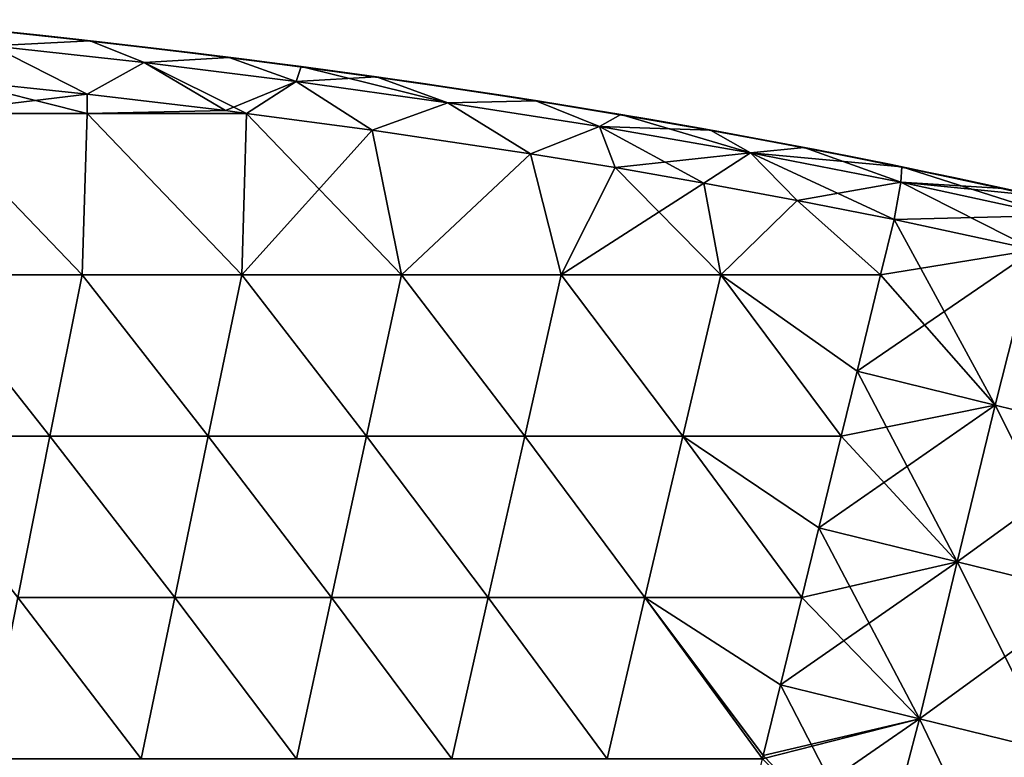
# Model space of a CAD drawing. Header units: millimetres. Extents: x -71 to 126, y -35 to 75.
# Tile 163 of 178: x 95 to 113, y 1 to 15. Entities that reach past the tile are written whole.
import ezdxf

# ---------------------------------------------------------------- set-up
doc = ezdxf.new("R2010")
doc.units = ezdxf.units.MM
doc.header["$LTSCALE"] = 52.536866
for name, color, linetype in [('10', 7, 'CONTINUOUS'), ('13', 7, 'CONTINUOUS'), ('23', 7, 'CONTINUOUS'), ('24', 7, 'CONTINUOUS'), ('414', 7, 'CONTINUOUS'), ('418', 7, 'CONTINUOUS'), ('427', 7, 'CONTINUOUS'), ('428', 7, 'CONTINUOUS'), ('7', 7, 'CONTINUOUS')]:
    doc.layers.add(name, color=color, linetype=linetype)

msp = doc.modelspace()

# ---------------------------------------------------------------- linework, layer by layer
at = {"layer": '10', "linetype": 'Continuous'}
for points in [[(92.557, 14.874, 6.456), (93.62, 14.771, 9.459), (95.419, 14.584, 6.456), (92.557, 14.874, 6.456)], [(92.557, 14.874, 6.456), (95.419, 14.584, 6.456), (93.284, 14.804, 3.453), (92.557, 14.874, 6.456)], [(95.551, 14.57, 12.462), (93.62, 14.771, 9.459), (92.636, 14.867, 12.462), (95.551, 14.57, 12.462)], [(95.551, 14.57, 12.462), (92.636, 14.867, 12.462), (94.658, 14.665, 15.465), (95.551, 14.57, 12.462)], [(92.81, 14.85, -5.556), (93.488, 14.784, -2.553), (95.669, 14.557, -5.556), (92.81, 14.85, -5.556)], [(92.81, 14.85, -5.556), (95.669, 14.557, -5.556), (94.257, 14.706, -8.559), (92.81, 14.85, -5.556)], [(93.214, 14.811, -11.562), (95.863, 14.536, -14.565), (92.92, 14.839, -14.565), (93.214, 14.811, -11.562)], [(95.863, 14.536, -14.565), (93.874, 14.745, -15.828), (92.92, 14.839, -14.565), (95.863, 14.536, -14.565)], [(93.214, 14.811, -11.562), (94.257, 14.706, -8.559), (96.186, 14.5, -11.562), (93.214, 14.811, -11.562)], [(93.214, 14.811, -11.562), (96.186, 14.5, -11.562), (95.863, 14.536, -14.565), (93.214, 14.811, -11.562)], [(93.284, 14.804, 3.453), (95.419, 14.584, 6.456), (96.149, 14.504, 3.453), (93.284, 14.804, 3.453)], [(93.284, 14.804, 3.453), (96.149, 14.504, 3.453), (93.962, 14.736, 0.45), (93.284, 14.804, 3.453)], [(93.488, 14.784, -2.553), (93.962, 14.736, 0.45), (96.354, 14.481, -2.553), (93.488, 14.784, -2.553)], [(93.488, 14.784, -2.553), (96.354, 14.481, -2.553), (95.669, 14.557, -5.556), (93.488, 14.784, -2.553)], [(96.473, 14.468, 9.459), (93.62, 14.771, 9.459), (95.551, 14.57, 12.462), (96.473, 14.468, 9.459)], [(93.62, 14.771, 9.459), (96.473, 14.468, 9.459), (95.419, 14.584, 6.456), (93.62, 14.771, 9.459)], [(96.356, 14.481, -15.688), (93.874, 14.745, -15.828), (95.863, 14.536, -14.565), (96.356, 14.481, -15.688)], [(96.356, 14.481, 15.688), (94.658, 14.665, 15.465), (93.874, 14.745, 15.828), (96.356, 14.481, 15.688)], [(93.962, 14.736, 0.45), (96.149, 14.504, 3.453), (96.834, 14.427, 0.45), (93.962, 14.736, 0.45)], [(93.962, 14.736, 0.45), (96.834, 14.427, 0.45), (96.354, 14.481, -2.553), (93.962, 14.736, 0.45)], [(94.257, 14.706, -8.559), (95.669, 14.557, -5.556), (97.111, 14.395, -8.559), (94.257, 14.706, -8.559)], [(94.257, 14.706, -8.559), (97.111, 14.395, -8.559), (96.186, 14.5, -11.562), (94.257, 14.706, -8.559)], [(97.487, 14.351, 15.465), (95.551, 14.57, 12.462), (94.658, 14.665, 15.465), (97.487, 14.351, 15.465)], [(97.487, 14.351, 15.465), (94.658, 14.665, 15.465), (96.356, 14.481, 15.688), (97.487, 14.351, 15.465)], [(95.419, 14.584, 6.456), (96.473, 14.468, 9.459), (98.274, 14.256, 6.456), (95.419, 14.584, 6.456)], [(95.419, 14.584, 6.456), (98.274, 14.256, 6.456), (96.149, 14.504, 3.453), (95.419, 14.584, 6.456)], [(98.459, 14.233, 12.462), (96.473, 14.468, 9.459), (95.551, 14.57, 12.462), (98.459, 14.233, 12.462)], [(98.459, 14.233, 12.462), (95.551, 14.57, 12.462), (97.487, 14.351, 15.465), (98.459, 14.233, 12.462)], [(95.669, 14.557, -5.556), (96.354, 14.481, -2.553), (98.522, 14.226, -5.556), (95.669, 14.557, -5.556)], [(95.669, 14.557, -5.556), (98.522, 14.226, -5.556), (97.111, 14.395, -8.559), (95.669, 14.557, -5.556)], [(96.186, 14.5, -11.562), (98.798, 14.191, -14.565), (95.863, 14.536, -14.565), (96.186, 14.5, -11.562)], [(98.798, 14.191, -14.565), (96.356, 14.481, -15.688), (95.863, 14.536, -14.565), (98.798, 14.191, -14.565)], [(96.149, 14.504, 3.453), (98.274, 14.256, 6.456), (99.006, 14.165, 3.453), (96.149, 14.504, 3.453)], [(96.149, 14.504, 3.453), (99.006, 14.165, 3.453), (96.834, 14.427, 0.45), (96.149, 14.504, 3.453)], [(96.186, 14.5, -11.562), (97.111, 14.395, -8.559), (99.15, 14.147, -11.562), (96.186, 14.5, -11.562)], [(96.186, 14.5, -11.562), (99.15, 14.147, -11.562), (98.798, 14.191, -14.565), (96.186, 14.5, -11.562)], [(96.354, 14.481, -2.553), (96.834, 14.427, 0.45), (99.214, 14.139, -2.553), (96.354, 14.481, -2.553)], [(96.354, 14.481, -2.553), (99.214, 14.139, -2.553), (98.522, 14.226, -5.556), (96.354, 14.481, -2.553)], [(98.942, 14.173, -15.542), (96.356, 14.481, -15.688), (98.798, 14.191, -14.565), (98.942, 14.173, -15.542)], [(98.942, 14.173, 15.542), (97.487, 14.351, 15.465), (96.356, 14.481, 15.688), (98.942, 14.173, 15.542)], [(99.32, 14.126, 9.459), (96.473, 14.468, 9.459), (98.459, 14.233, 12.462), (99.32, 14.126, 9.459)], [(96.473, 14.468, 9.459), (99.32, 14.126, 9.459), (98.274, 14.256, 6.456), (96.473, 14.468, 9.459)], [(96.834, 14.427, 0.45), (99.006, 14.165, 3.453), (99.698, 14.077, 0.45), (96.834, 14.427, 0.45)], [(96.834, 14.427, 0.45), (99.698, 14.077, 0.45), (99.214, 14.139, -2.553), (96.834, 14.427, 0.45)], [(97.111, 14.395, -8.559), (98.522, 14.226, -5.556), (99.958, 14.043, -8.559), (97.111, 14.395, -8.559)], [(97.111, 14.395, -8.559), (99.958, 14.043, -8.559), (99.15, 14.147, -11.562), (97.111, 14.395, -8.559)], [(100.285, 14, 15.466), (98.459, 14.233, 12.462), (97.487, 14.351, 15.465), (100.285, 14, 15.466)], [(100.285, 14, 15.466), (97.487, 14.351, 15.465), (98.942, 14.173, 15.542), (100.285, 14, 15.466)], [(98.274, 14.256, 6.456), (99.32, 14.126, 9.459), (101.121, 13.887, 6.456), (98.274, 14.256, 6.456)], [(98.274, 14.256, 6.456), (101.121, 13.887, 6.456), (99.006, 14.165, 3.453), (98.274, 14.256, 6.456)], [(101.359, 13.855, 12.462), (99.32, 14.126, 9.459), (98.459, 14.233, 12.462), (101.359, 13.855, 12.462)], [(101.359, 13.855, 12.462), (98.459, 14.233, 12.462), (100.285, 14, 15.466), (101.359, 13.855, 12.462)], [(98.522, 14.226, -5.556), (99.214, 14.139, -2.553), (101.367, 13.854, -5.556), (98.522, 14.226, -5.556)], [(98.522, 14.226, -5.556), (101.367, 13.854, -5.556), (99.958, 14.043, -8.559), (98.522, 14.226, -5.556)], [(99.15, 14.147, -11.562), (101.726, 13.803, -14.565), (98.798, 14.191, -14.565), (99.15, 14.147, -11.562)], [(101.726, 13.803, -14.565), (98.942, 14.173, -15.542), (98.798, 14.191, -14.565), (101.726, 13.803, -14.565)], [(101.686, 13.809, -15.387), (98.942, 14.173, -15.542), (101.726, 13.803, -14.565), (101.686, 13.809, -15.387)], [(99.006, 14.165, 3.453), (101.121, 13.887, 6.456), (101.856, 13.785, 3.453), (99.006, 14.165, 3.453)], [(99.006, 14.165, 3.453), (101.856, 13.785, 3.453), (99.698, 14.077, 0.45), (99.006, 14.165, 3.453)], [(99.15, 14.147, -11.562), (99.958, 14.043, -8.559), (102.106, 13.75, -11.562), (99.15, 14.147, -11.562)], [(99.15, 14.147, -11.562), (102.106, 13.75, -11.562), (101.726, 13.803, -14.565), (99.15, 14.147, -11.562)], [(99.214, 14.139, -2.553), (99.698, 14.077, 0.45), (102.066, 13.755, -2.553), (99.214, 14.139, -2.553)], [(99.214, 14.139, -2.553), (102.066, 13.755, -2.553), (101.367, 13.854, -5.556), (99.214, 14.139, -2.553)], [(102.159, 13.742, 9.459), (99.32, 14.126, 9.459), (101.359, 13.855, 12.462), (102.159, 13.742, 9.459)], [(99.32, 14.126, 9.459), (102.159, 13.742, 9.459), (101.121, 13.887, 6.456), (99.32, 14.126, 9.459)], [(99.698, 14.077, 0.45), (101.856, 13.785, 3.453), (102.555, 13.685, 0.45), (99.698, 14.077, 0.45)], [(99.698, 14.077, 0.45), (102.555, 13.685, 0.45), (102.066, 13.755, -2.553), (99.698, 14.077, 0.45)], [(99.958, 14.043, -8.559), (101.367, 13.854, -5.556), (102.797, 13.65, -8.559), (99.958, 14.043, -8.559)], [(99.958, 14.043, -8.559), (102.797, 13.65, -8.559), (102.106, 13.75, -11.562), (99.958, 14.043, -8.559)], [(101.686, 13.809, 15.387), (101.359, 13.855, 12.462), (100.285, 14, 15.466), (101.686, 13.809, 15.387)], [(101.121, 13.887, 6.456), (102.159, 13.742, 9.459), (103.961, 13.475, 6.456), (101.121, 13.887, 6.456)], [(101.121, 13.887, 6.456), (103.961, 13.475, 6.456), (101.856, 13.785, 3.453), (101.121, 13.887, 6.456)], [(104.252, 13.43, 12.462), (102.159, 13.742, 9.459), (101.359, 13.855, 12.462), (104.252, 13.43, 12.462)], [(104.252, 13.43, 12.462), (101.359, 13.855, 12.462), (101.686, 13.809, 15.387), (104.252, 13.43, 12.462)], [(101.367, 13.854, -5.556), (102.066, 13.755, -2.553), (104.204, 13.437, -5.556), (101.367, 13.854, -5.556)], [(101.367, 13.854, -5.556), (104.204, 13.437, -5.556), (102.797, 13.65, -8.559), (101.367, 13.854, -5.556)], [(104.655, 13.367, 15.219), (104.252, 13.43, 12.462), (101.686, 13.809, 15.387), (104.655, 13.367, 15.219)], [(104.655, 13.367, -15.219), (101.686, 13.809, -15.387), (104.646, 13.368, -14.565), (104.655, 13.367, -15.219)], [(104.646, 13.368, -14.565), (101.686, 13.809, -15.387), (101.726, 13.803, -14.565), (104.646, 13.368, -14.565)], [(102.106, 13.75, -11.562), (104.646, 13.368, -14.565), (101.726, 13.803, -14.565), (102.106, 13.75, -11.562)], [(101.856, 13.785, 3.453), (103.961, 13.475, 6.456), (104.699, 13.36, 3.453), (101.856, 13.785, 3.453)], [(101.856, 13.785, 3.453), (104.699, 13.36, 3.453), (102.555, 13.685, 0.45), (101.856, 13.785, 3.453)], [(102.066, 13.755, -2.553), (102.555, 13.685, 0.45), (104.91, 13.326, -2.553), (102.066, 13.755, -2.553)], [(102.066, 13.755, -2.553), (104.91, 13.326, -2.553), (104.204, 13.437, -5.556), (102.066, 13.755, -2.553)], [(102.106, 13.75, -11.562), (102.797, 13.65, -8.559), (105.053, 13.303, -11.562), (102.106, 13.75, -11.562)], [(102.106, 13.75, -11.562), (105.053, 13.303, -11.562), (104.646, 13.368, -14.565), (102.106, 13.75, -11.562)], [(104.99, 13.313, 9.459), (102.159, 13.742, 9.459), (104.252, 13.43, 12.462), (104.99, 13.313, 9.459)], [(102.159, 13.742, 9.459), (104.99, 13.313, 9.459), (103.961, 13.475, 6.456), (102.159, 13.742, 9.459)], [(102.555, 13.685, 0.45), (104.699, 13.36, 3.453), (105.404, 13.247, 0.45), (102.555, 13.685, 0.45)], [(102.555, 13.685, 0.45), (105.404, 13.247, 0.45), (104.91, 13.326, -2.553), (102.555, 13.685, 0.45)], [(102.797, 13.65, -8.559), (104.204, 13.437, -5.556), (105.629, 13.21, -8.559), (102.797, 13.65, -8.559)], [(102.797, 13.65, -8.559), (105.629, 13.21, -8.559), (105.053, 13.303, -11.562), (102.797, 13.65, -8.559)], [(103.961, 13.475, 6.456), (104.99, 13.313, 9.459), (106.793, 13.015, 6.456), (103.961, 13.475, 6.456)], [(103.961, 13.475, 6.456), (106.793, 13.015, 6.456), (104.699, 13.36, 3.453), (103.961, 13.475, 6.456)], [(104.204, 13.437, -5.556), (104.91, 13.326, -2.553), (107.033, 12.973, -5.556), (104.204, 13.437, -5.556)], [(104.204, 13.437, -5.556), (107.033, 12.973, -5.556), (105.629, 13.21, -8.559), (104.204, 13.437, -5.556)], [(107.135, 12.955, 12.462), (104.99, 13.313, 9.459), (104.252, 13.43, 12.462), (107.135, 12.955, 12.462)], [(107.135, 12.955, 12.462), (104.252, 13.43, 12.462), (106.237, 13.109, 15.13), (107.135, 12.955, 12.462)], [(106.237, 13.109, 15.13), (104.252, 13.43, 12.462), (104.655, 13.367, 15.219), (106.237, 13.109, 15.13)], [(105.053, 13.303, -11.562), (107.556, 12.882, -14.565), (104.646, 13.368, -14.565), (105.053, 13.303, -11.562)], [(107.556, 12.882, -14.565), (104.655, 13.367, -15.219), (104.646, 13.368, -14.565), (107.556, 12.882, -14.565)], [(106.237, 13.109, -15.13), (104.655, 13.367, -15.219), (107.556, 12.882, -14.565), (106.237, 13.109, -15.13)], [(104.699, 13.36, 3.453), (106.793, 13.015, 6.456), (107.532, 12.886, 3.453), (104.699, 13.36, 3.453)], [(104.699, 13.36, 3.453), (107.532, 12.886, 3.453), (105.404, 13.247, 0.45), (104.699, 13.36, 3.453)], [(104.91, 13.326, -2.553), (105.404, 13.247, 0.45), (107.746, 12.848, -2.553), (104.91, 13.326, -2.553)], [(104.91, 13.326, -2.553), (107.746, 12.848, -2.553), (107.033, 12.973, -5.556), (104.91, 13.326, -2.553)], [(107.813, 12.836, 9.459), (104.99, 13.313, 9.459), (107.135, 12.955, 12.462), (107.813, 12.836, 9.459)], [(104.99, 13.313, 9.459), (107.813, 12.836, 9.459), (106.793, 13.015, 6.456), (104.99, 13.313, 9.459)], [(105.053, 13.303, -11.562), (105.629, 13.21, -8.559), (107.991, 12.804, -11.562), (105.053, 13.303, -11.562)], [(105.053, 13.303, -11.562), (107.991, 12.804, -11.562), (107.556, 12.882, -14.565), (105.053, 13.303, -11.562)], [(105.404, 13.247, 0.45), (107.532, 12.886, 3.453), (108.245, 12.758, 0.45), (105.404, 13.247, 0.45)], [(105.404, 13.247, 0.45), (108.245, 12.758, 0.45), (107.746, 12.848, -2.553), (105.404, 13.247, 0.45)], [(105.629, 13.21, -8.559), (107.033, 12.973, -5.556), (108.452, 12.72, -8.559), (105.629, 13.21, -8.559)], [(105.629, 13.21, -8.559), (108.452, 12.72, -8.559), (107.991, 12.804, -11.562), (105.629, 13.21, -8.559)], [(107.904, 12.82, 15.036), (107.135, 12.955, 12.462), (106.237, 13.109, 15.13), (107.904, 12.82, 15.036)], [(107.904, 12.82, -15.036), (106.237, 13.109, -15.13), (107.556, 12.882, -14.565), (107.904, 12.82, -15.036)], [(106.793, 13.015, 6.456), (107.813, 12.836, 9.459), (109.615, 12.503, 6.456), (106.793, 13.015, 6.456)], [(106.793, 13.015, 6.456), (109.615, 12.503, 6.456), (107.532, 12.886, 3.453), (106.793, 13.015, 6.456)], [(107.033, 12.973, -5.556), (107.746, 12.848, -2.553), (109.853, 12.457, -5.556), (107.033, 12.973, -5.556)], [(107.033, 12.973, -5.556), (109.853, 12.457, -5.556), (108.452, 12.72, -8.559), (107.033, 12.973, -5.556)], [(110.01, 12.427, 12.462), (107.813, 12.836, 9.459), (107.135, 12.955, 12.462), (110.01, 12.427, 12.462)], [(110.01, 12.427, 12.462), (107.135, 12.955, 12.462), (109.647, 12.497, 14.938), (110.01, 12.427, 12.462)], [(109.647, 12.497, 14.938), (107.135, 12.955, 12.462), (107.904, 12.82, 15.036), (109.647, 12.497, 14.938)], [(107.532, 12.886, 3.453), (109.615, 12.503, 6.456), (110.356, 12.359, 3.453), (107.532, 12.886, 3.453)], [(107.532, 12.886, 3.453), (110.356, 12.359, 3.453), (108.245, 12.758, 0.45), (107.532, 12.886, 3.453)], [(107.991, 12.804, -11.562), (110.457, 12.339, -14.565), (107.556, 12.882, -14.565), (107.991, 12.804, -11.562)], [(110.457, 12.339, -14.565), (107.904, 12.82, -15.036), (107.556, 12.882, -14.565), (110.457, 12.339, -14.565)], [(107.746, 12.848, -2.553), (108.245, 12.758, 0.45), (110.572, 12.316, -2.553), (107.746, 12.848, -2.553)], [(107.746, 12.848, -2.553), (110.572, 12.316, -2.553), (109.853, 12.457, -5.556), (107.746, 12.848, -2.553)], [(110.627, 12.305, 9.459), (107.813, 12.836, 9.459), (110.01, 12.427, 12.462), (110.627, 12.305, 9.459)], [(107.813, 12.836, 9.459), (110.627, 12.305, 9.459), (109.615, 12.503, 6.456), (107.813, 12.836, 9.459)], [(109.647, 12.497, -14.938), (107.904, 12.82, -15.036), (110.457, 12.339, -14.565), (109.647, 12.497, -14.938)], [(107.991, 12.804, -11.562), (108.452, 12.72, -8.559), (110.919, 12.247, -11.562), (107.991, 12.804, -11.562)], [(107.991, 12.804, -11.562), (110.919, 12.247, -11.562), (110.457, 12.339, -14.565), (107.991, 12.804, -11.562)], [(108.245, 12.758, 0.45), (110.356, 12.359, 3.453), (111.075, 12.216, 0.45), (108.245, 12.758, 0.45)], [(108.245, 12.758, 0.45), (111.075, 12.216, 0.45), (110.572, 12.316, -2.553), (108.245, 12.758, 0.45)], [(108.452, 12.72, -8.559), (109.853, 12.457, -5.556), (111.265, 12.177, -8.559), (108.452, 12.72, -8.559)], [(108.452, 12.72, -8.559), (111.265, 12.177, -8.559), (110.919, 12.247, -11.562), (108.452, 12.72, -8.559)], [(109.615, 12.503, 6.456), (110.627, 12.305, 9.459), (112.428, 11.935, 6.456), (109.615, 12.503, 6.456)], [(109.615, 12.503, 6.456), (112.428, 11.935, 6.456), (110.356, 12.359, 3.453), (109.615, 12.503, 6.456)], [(111.467, 12.136, 14.835), (110.01, 12.427, 12.462), (109.647, 12.497, 14.938), (111.467, 12.136, 14.835)], [(111.467, 12.136, -14.835), (109.647, 12.497, -14.938), (110.457, 12.339, -14.565), (111.467, 12.136, -14.835)], [(109.853, 12.457, -5.556), (110.572, 12.316, -2.553), (112.663, 11.884, -5.556), (109.853, 12.457, -5.556)], [(109.853, 12.457, -5.556), (112.663, 11.884, -5.556), (111.265, 12.177, -8.559), (109.853, 12.457, -5.556)], [(112.873, 11.839, 12.462), (110.627, 12.305, 9.459), (110.01, 12.427, 12.462), (112.873, 11.839, 12.462)], [(112.873, 11.839, 12.462), (110.01, 12.427, 12.462), (111.467, 12.136, 14.835), (112.873, 11.839, 12.462)], [(110.356, 12.359, 3.453), (112.428, 11.935, 6.456), (113.171, 11.774, 3.453), (110.356, 12.359, 3.453)], [(110.356, 12.359, 3.453), (113.171, 11.774, 3.453), (111.075, 12.216, 0.45), (110.356, 12.359, 3.453)], [(110.919, 12.247, -11.562), (113.358, 11.733, -14.602), (110.457, 12.339, -14.565), (110.919, 12.247, -11.562)], [(113.358, 11.733, -14.602), (111.467, 12.136, -14.835), (110.457, 12.339, -14.565), (113.358, 11.733, -14.602)], [(110.572, 12.316, -2.553), (111.075, 12.216, 0.45), (113.388, 11.726, -2.553), (110.572, 12.316, -2.553)], [(110.572, 12.316, -2.553), (113.388, 11.726, -2.553), (112.663, 11.884, -5.556), (110.572, 12.316, -2.553)], [(113.43, 11.717, 9.459), (110.627, 12.305, 9.459), (112.873, 11.839, 12.462), (113.43, 11.717, 9.459)], [(110.627, 12.305, 9.459), (113.43, 11.717, 9.459), (112.428, 11.935, 6.456), (110.627, 12.305, 9.459)], [(110.919, 12.247, -11.562), (111.265, 12.177, -8.559), (113.836, 11.626, -11.562), (110.919, 12.247, -11.562)], [(110.919, 12.247, -11.562), (113.836, 11.626, -11.562), (113.358, 11.733, -14.602), (110.919, 12.247, -11.562)], [(111.075, 12.216, 0.45), (113.171, 11.774, 3.453), (113.895, 11.613, 0.45), (111.075, 12.216, 0.45)], [(111.075, 12.216, 0.45), (113.895, 11.613, 0.45), (113.388, 11.726, -2.553), (111.075, 12.216, 0.45)], [(111.265, 12.177, -8.559), (112.663, 11.884, -5.556), (114.068, 11.574, -8.559), (111.265, 12.177, -8.559)], [(111.265, 12.177, -8.559), (114.068, 11.574, -8.559), (113.836, 11.626, -11.562), (111.265, 12.177, -8.559)], [(112.873, 11.839, 12.462), (111.467, 12.136, 14.835), (113.935, 11.604, 14.481), (112.873, 11.839, 12.462)], [(112.428, 11.935, 6.456), (113.43, 11.717, 9.459), (115.229, 11.305, 6.456), (112.428, 11.935, 6.456)], [(112.428, 11.935, 6.456), (115.229, 11.305, 6.456), (113.171, 11.774, 3.453), (112.428, 11.935, 6.456)], [(112.663, 11.884, -5.556), (113.388, 11.726, -2.553), (115.462, 11.249, -5.556), (112.663, 11.884, -5.556)], [(112.663, 11.884, -5.556), (115.462, 11.249, -5.556), (114.068, 11.574, -8.559), (112.663, 11.884, -5.556)], [(115.725, 11.186, 12.462), (113.43, 11.717, 9.459), (112.873, 11.839, 12.462), (115.725, 11.186, 12.462)], [(115.725, 11.186, 12.462), (112.873, 11.839, 12.462), (113.935, 11.604, 14.481), (115.725, 11.186, 12.462)], [(113.171, 11.774, 3.453), (115.229, 11.305, 6.456), (115.973, 11.126, 3.453), (113.171, 11.774, 3.453)], [(113.171, 11.774, 3.453), (115.973, 11.126, 3.453), (113.895, 11.613, 0.45), (113.171, 11.774, 3.453)], [(113.358, 11.733, -14.602), (113.836, 11.626, -11.562), (113.935, 11.604, -14.481), (113.358, 11.733, -14.602)]]:
    msp.add_3dface(points, dxfattribs=at)
at = {"layer": '13', "linetype": 'Continuous'}
for points in [[(111.07, 10.124, -15.848), (111.322, 11.156, -15.833), (113.935, 10.589, -15.455), (111.07, 10.124, -15.848)], [(110.632, 8.331, -15.873), (111.07, 10.124, -15.848), (113.935, 10.589, -15.455), (110.632, 8.331, -15.873)], [(110.632, 8.331, -15.873), (113.935, 10.589, -15.455), (113.204, 7.701, -15.501), (110.632, 8.331, -15.873)], [(113.204, 7.701, -15.501), (113.935, 10.589, -15.455), (115.679, 7.094, -14.691), (113.204, 7.701, -15.501)], [(110.336, 7.121, -15.889), (110.632, 8.331, -15.873), (113.204, 7.701, -15.501), (110.336, 7.121, -15.889)], [(109.919, 5.415, -15.913), (110.336, 7.121, -15.889), (113.204, 7.701, -15.501), (109.919, 5.415, -15.913)], [(109.919, 5.415, -15.913), (113.204, 7.701, -15.501), (112.498, 4.782, -15.541), (109.919, 5.415, -15.913)], [(113.204, 7.701, -15.501), (115.679, 7.094, -14.691), (112.498, 4.782, -15.541), (113.204, 7.701, -15.501)], [(112.498, 4.782, -15.541), (115.679, 7.094, -14.691), (114.979, 4.174, -14.729), (112.498, 4.782, -15.541)], [(109.603, 4.118, -15.931), (109.919, 5.415, -15.913), (112.498, 4.782, -15.541), (109.603, 4.118, -15.931)], [(109.207, 2.498, -15.954), (109.603, 4.118, -15.931), (112.498, 4.782, -15.541), (109.207, 2.498, -15.954)], [(109.207, 2.498, -15.954), (112.498, 4.782, -15.541), (111.792, 1.864, -15.58), (109.207, 2.498, -15.954)], [(112.498, 4.782, -15.541), (114.979, 4.174, -14.729), (111.792, 1.864, -15.58), (112.498, 4.782, -15.541)], [(111.792, 1.864, -15.58), (114.979, 4.174, -14.729), (114.279, 1.254, -14.766), (111.792, 1.864, -15.58)], [(108.884, 1.177, -15.972), (109.207, 2.498, -15.954), (111.792, 1.864, -15.58), (108.884, 1.177, -15.972)], [(108.494, -0.419, -15.994), (108.869, 1.115, -15.973), (111.792, 1.864, -15.58), (108.494, -0.419, -15.994)], [(108.494, -0.419, -15.994), (111.792, 1.864, -15.58), (111.032, -1.042, -15.632), (108.494, -0.419, -15.994)], [(108.869, 1.115, -15.973), (108.884, 1.177, -15.972), (111.792, 1.864, -15.58), (108.869, 1.115, -15.973)], [(111.032, -1.042, -15.632), (111.792, 1.864, -15.58), (113.479, -1.641, -14.846), (111.032, -1.042, -15.632)], [(111.792, 1.864, -15.58), (114.279, 1.254, -14.766), (113.479, -1.641, -14.846), (111.792, 1.864, -15.58)]]:
    msp.add_3dface(points, dxfattribs=at)
at = {"layer": '23', "linetype": 'Continuous'}
for points in [[(111.467, 12.136, -14.835), (113.358, 11.733, -14.602), (111.447, 11.849, -15.533), (111.467, 12.136, -14.835)], [(111.322, 11.156, -15.833), (111.447, 11.849, -15.533), (114.304, 11.227, -15.094), (111.322, 11.156, -15.833)], [(113.358, 11.733, -14.602), (113.935, 11.604, -14.481), (111.447, 11.849, -15.533), (113.358, 11.733, -14.602)], [(111.447, 11.849, -15.533), (113.935, 11.604, -14.481), (114.304, 11.227, -15.094), (111.447, 11.849, -15.533)], [(113.935, 10.589, -15.455), (111.322, 11.156, -15.833), (114.304, 11.227, -15.094), (113.935, 10.589, -15.455)]]:
    msp.add_3dface(points, dxfattribs=at)
at = {"layer": '24', "linetype": 'Continuous'}
for points in [[(93.874, 14.745, -15.828), (96.356, 14.481, -15.688), (94.527, 14.388, -16.494), (93.874, 14.745, -15.828)], [(96.356, 14.481, -15.688), (97.362, 14.075, -16.333), (94.527, 14.388, -16.494), (96.356, 14.481, -15.688)], [(96.356, 14.481, -15.688), (98.942, 14.173, -15.542), (97.362, 14.075, -16.333), (96.356, 14.481, -15.688)], [(96.301, 13.487, -16.686), (93.83, 13.751, -16.827), (94.527, 14.388, -16.494), (96.301, 13.487, -16.686)], [(97.362, 14.075, -16.333), (96.301, 13.487, -16.686), (94.527, 14.388, -16.494), (97.362, 14.075, -16.333)], [(98.942, 14.173, -15.542), (100.192, 13.722, -16.172), (97.362, 14.075, -16.333), (98.942, 14.173, -15.542)], [(98.942, 14.173, -15.542), (101.686, 13.809, -15.387), (100.192, 13.722, -16.172), (98.942, 14.173, -15.542)], [(98.874, 13.181, -16.54), (96.301, 13.487, -16.686), (97.362, 14.075, -16.333), (98.874, 13.181, -16.54)], [(100.192, 13.722, -16.172), (98.874, 13.181, -16.54), (97.362, 14.075, -16.333), (100.192, 13.722, -16.172)], [(101.686, 13.809, -15.387), (103.017, 13.327, -16.012), (100.192, 13.722, -16.172), (101.686, 13.809, -15.387)], [(101.686, 13.809, -15.387), (104.655, 13.367, -15.219), (103.017, 13.327, -16.012), (101.686, 13.809, -15.387)], [(99.269, 13.131, -16.518), (98.874, 13.181, -16.54), (100.192, 13.722, -16.172), (99.269, 13.131, -16.518)], [(101.604, 12.82, -16.385), (99.269, 13.131, -16.518), (100.192, 13.722, -16.172), (101.604, 12.82, -16.385)], [(103.017, 13.327, -16.012), (101.604, 12.82, -16.385), (100.192, 13.722, -16.172), (103.017, 13.327, -16.012)], [(104.556, 12.38, -16.218), (101.604, 12.82, -16.385), (103.017, 13.327, -16.012), (104.556, 12.38, -16.218)], [(104.655, 13.367, -15.219), (105.835, 12.886, -15.852), (103.017, 13.327, -16.012), (104.655, 13.367, -15.219)], [(105.835, 12.886, -15.852), (104.556, 12.38, -16.218), (103.017, 13.327, -16.012), (105.835, 12.886, -15.852)], [(104.655, 13.367, -15.219), (106.237, 13.109, -15.13), (105.835, 12.886, -15.852), (104.655, 13.367, -15.219)], [(106.237, 13.109, -15.13), (107.904, 12.82, -15.036), (105.835, 12.886, -15.852), (106.237, 13.109, -15.13)], [(106.128, 12.124, -16.128), (104.556, 12.38, -16.218), (105.835, 12.886, -15.852), (106.128, 12.124, -16.128)], [(108.646, 12.394, -15.692), (106.128, 12.124, -16.128), (105.835, 12.886, -15.852), (108.646, 12.394, -15.692)], [(107.904, 12.82, -15.036), (108.646, 12.394, -15.692), (105.835, 12.886, -15.852), (107.904, 12.82, -15.036)], [(107.904, 12.82, -15.036), (109.647, 12.497, -14.938), (108.646, 12.394, -15.692), (107.904, 12.82, -15.036)], [(109.647, 12.497, -14.938), (111.467, 12.136, -14.835), (108.646, 12.394, -15.692), (109.647, 12.497, -14.938)], [(107.783, 11.832, -16.034), (106.128, 12.124, -16.128), (108.646, 12.394, -15.692), (107.783, 11.832, -16.034)], [(109.515, 11.51, -15.936), (107.783, 11.832, -16.034), (108.646, 12.394, -15.692), (109.515, 11.51, -15.936)], [(111.447, 11.849, -15.533), (109.515, 11.51, -15.936), (108.646, 12.394, -15.692), (111.447, 11.849, -15.533)], [(111.467, 12.136, -14.835), (111.447, 11.849, -15.533), (108.646, 12.394, -15.692), (111.467, 12.136, -14.835)], [(111.322, 11.156, -15.833), (109.515, 11.51, -15.936), (111.447, 11.849, -15.533), (111.322, 11.156, -15.833)]]:
    msp.add_3dface(points, dxfattribs=at)
at = {"layer": '414', "linetype": 'Continuous'}
for points in [[(93.325, 13.127, 16.855), (96.302, 13.127, 16.686), (93.83, 13.751, 16.827), (93.325, 13.127, 16.855)], [(93.83, 13.751, 16.827), (96.302, 13.127, 16.686), (96.301, 13.487, 16.686), (93.83, 13.751, 16.827)], [(96.301, 13.487, 16.686), (96.302, 13.127, 16.686), (98.874, 13.181, 16.54), (96.301, 13.487, 16.686)], [(93.234, 10.124, 16.861), (96.207, 10.124, 16.692), (93.325, 13.127, 16.855), (93.234, 10.124, 16.861)], [(93.325, 13.127, 16.855), (96.207, 10.124, 16.692), (96.302, 13.127, 16.686), (93.325, 13.127, 16.855)], [(96.207, 10.124, 16.692), (99.18, 10.124, 16.523), (96.302, 13.127, 16.686), (96.207, 10.124, 16.692)], [(96.302, 13.127, 16.686), (99.269, 13.131, 16.518), (98.874, 13.181, 16.54), (96.302, 13.127, 16.686)], [(96.302, 13.127, 16.686), (99.18, 10.124, 16.523), (99.269, 13.131, 16.518), (96.302, 13.127, 16.686)], [(99.18, 10.124, 16.523), (102.152, 10.124, 16.354), (99.269, 13.131, 16.518), (99.18, 10.124, 16.523)], [(99.269, 13.131, 16.518), (102.152, 10.124, 16.354), (101.604, 12.82, 16.385), (99.269, 13.131, 16.518)], [(101.604, 12.82, 16.385), (102.152, 10.124, 16.354), (104.556, 12.38, 16.218), (101.604, 12.82, 16.385)], [(102.152, 10.124, 16.354), (105.125, 10.124, 16.185), (104.556, 12.38, 16.218), (102.152, 10.124, 16.354)], [(104.556, 12.38, 16.218), (105.125, 10.124, 16.185), (106.128, 12.124, 16.128), (104.556, 12.38, 16.218)], [(105.125, 10.124, 16.185), (108.097, 10.124, 16.017), (106.128, 12.124, 16.128), (105.125, 10.124, 16.185)], [(106.128, 12.124, 16.128), (108.097, 10.124, 16.017), (107.783, 11.832, 16.034), (106.128, 12.124, 16.128)], [(107.783, 11.832, 16.034), (108.097, 10.124, 16.017), (109.515, 11.51, 15.936), (107.783, 11.832, 16.034)], [(108.097, 10.124, 16.017), (111.07, 10.124, 15.848), (109.515, 11.51, 15.936), (108.097, 10.124, 16.017)], [(109.515, 11.51, 15.936), (111.07, 10.124, 15.848), (111.322, 11.156, 15.833), (109.515, 11.51, 15.936)], [(92.664, 7.121, 16.893), (95.609, 7.121, 16.726), (93.234, 10.124, 16.861), (92.664, 7.121, 16.893)], [(93.234, 10.124, 16.861), (95.609, 7.121, 16.726), (96.207, 10.124, 16.692), (93.234, 10.124, 16.861)], [(95.609, 7.121, 16.726), (98.555, 7.121, 16.558), (96.207, 10.124, 16.692), (95.609, 7.121, 16.726)], [(96.207, 10.124, 16.692), (98.555, 7.121, 16.558), (99.18, 10.124, 16.523), (96.207, 10.124, 16.692)], [(98.555, 7.121, 16.558), (101.5, 7.121, 16.391), (99.18, 10.124, 16.523), (98.555, 7.121, 16.558)], [(99.18, 10.124, 16.523), (101.5, 7.121, 16.391), (102.152, 10.124, 16.354), (99.18, 10.124, 16.523)], [(101.5, 7.121, 16.391), (104.445, 7.121, 16.224), (102.152, 10.124, 16.354), (101.5, 7.121, 16.391)], [(102.152, 10.124, 16.354), (104.445, 7.121, 16.224), (105.125, 10.124, 16.185), (102.152, 10.124, 16.354)], [(104.445, 7.121, 16.224), (107.391, 7.121, 16.057), (105.125, 10.124, 16.185), (104.445, 7.121, 16.224)], [(105.125, 10.124, 16.185), (107.391, 7.121, 16.057), (108.097, 10.124, 16.017), (105.125, 10.124, 16.185)], [(107.391, 7.121, 16.057), (110.336, 7.121, 15.889), (108.097, 10.124, 16.017), (107.391, 7.121, 16.057)], [(108.097, 10.124, 16.017), (110.336, 7.121, 15.889), (110.632, 8.331, 15.873), (108.097, 10.124, 16.017)], [(111.07, 10.124, 15.848), (108.097, 10.124, 16.017), (110.632, 8.331, 15.873), (111.07, 10.124, 15.848)], [(92.664, 7.121, 16.893), (95.011, 4.118, 16.76), (95.609, 7.121, 16.726), (92.664, 7.121, 16.893)], [(95.011, 4.118, 16.76), (97.93, 4.118, 16.594), (95.609, 7.121, 16.726), (95.011, 4.118, 16.76)], [(95.609, 7.121, 16.726), (97.93, 4.118, 16.594), (98.555, 7.121, 16.558), (95.609, 7.121, 16.726)], [(97.93, 4.118, 16.594), (100.848, 4.118, 16.428), (98.555, 7.121, 16.558), (97.93, 4.118, 16.594)], [(98.555, 7.121, 16.558), (100.848, 4.118, 16.428), (101.5, 7.121, 16.391), (98.555, 7.121, 16.558)], [(100.848, 4.118, 16.428), (103.766, 4.118, 16.263), (101.5, 7.121, 16.391), (100.848, 4.118, 16.428)], [(101.5, 7.121, 16.391), (103.766, 4.118, 16.263), (104.445, 7.121, 16.224), (101.5, 7.121, 16.391)], [(103.766, 4.118, 16.263), (106.684, 4.118, 16.097), (104.445, 7.121, 16.224), (103.766, 4.118, 16.263)], [(104.445, 7.121, 16.224), (106.684, 4.118, 16.097), (107.391, 7.121, 16.057), (104.445, 7.121, 16.224)], [(106.684, 4.118, 16.097), (109.603, 4.118, 15.931), (107.391, 7.121, 16.057), (106.684, 4.118, 16.097)], [(107.391, 7.121, 16.057), (109.603, 4.118, 15.931), (109.919, 5.415, 15.913), (107.391, 7.121, 16.057)], [(110.336, 7.121, 15.889), (107.391, 7.121, 16.057), (109.919, 5.415, 15.913), (110.336, 7.121, 15.889)], [(94.413, 1.115, 16.794), (97.304, 1.115, 16.629), (95.011, 4.118, 16.76), (94.413, 1.115, 16.794)], [(95.011, 4.118, 16.76), (97.304, 1.115, 16.629), (97.93, 4.118, 16.594), (95.011, 4.118, 16.76)], [(97.304, 1.115, 16.629), (100.196, 1.115, 16.465), (97.93, 4.118, 16.594), (97.304, 1.115, 16.629)], [(97.93, 4.118, 16.594), (100.196, 1.115, 16.465), (100.848, 4.118, 16.428), (97.93, 4.118, 16.594)], [(100.196, 1.115, 16.465), (103.087, 1.115, 16.301), (100.848, 4.118, 16.428), (100.196, 1.115, 16.465)], [(100.848, 4.118, 16.428), (103.087, 1.115, 16.301), (103.766, 4.118, 16.263), (100.848, 4.118, 16.428)], [(103.087, 1.115, 16.301), (105.978, 1.115, 16.137), (103.766, 4.118, 16.263), (103.087, 1.115, 16.301)], [(103.766, 4.118, 16.263), (105.978, 1.115, 16.137), (106.684, 4.118, 16.097), (103.766, 4.118, 16.263)], [(105.978, 1.115, 16.137), (108.869, 1.115, 15.973), (106.684, 4.118, 16.097), (105.978, 1.115, 16.137)], [(106.684, 4.118, 16.097), (108.869, 1.115, 15.973), (108.884, 1.177, 15.972), (106.684, 4.118, 16.097)], [(109.603, 4.118, 15.931), (106.684, 4.118, 16.097), (109.207, 2.498, 15.954), (109.603, 4.118, 15.931)], [(109.207, 2.498, 15.954), (106.684, 4.118, 16.097), (108.884, 1.177, 15.972), (109.207, 2.498, 15.954)]]:
    msp.add_3dface(points, dxfattribs=at)
at = {"layer": '418', "linetype": 'Continuous'}
for points in [[(111.322, 11.156, 15.833), (111.07, 10.124, 15.848), (113.204, 7.701, 15.501), (111.322, 11.156, 15.833)], [(111.322, 11.156, 15.833), (113.204, 7.701, 15.501), (113.935, 10.589, 15.455), (111.322, 11.156, 15.833)], [(113.204, 7.701, 15.501), (115.679, 7.094, 14.691), (113.935, 10.589, 15.455), (113.204, 7.701, 15.501)], [(111.07, 10.124, 15.848), (110.632, 8.331, 15.873), (113.204, 7.701, 15.501), (111.07, 10.124, 15.848)], [(110.632, 8.331, 15.873), (110.336, 7.121, 15.889), (112.498, 4.782, 15.541), (110.632, 8.331, 15.873)], [(113.204, 7.701, 15.501), (110.632, 8.331, 15.873), (112.498, 4.782, 15.541), (113.204, 7.701, 15.501)], [(114.979, 4.174, 14.729), (113.204, 7.701, 15.501), (112.498, 4.782, 15.541), (114.979, 4.174, 14.729)], [(115.679, 7.094, 14.691), (113.204, 7.701, 15.501), (114.979, 4.174, 14.729), (115.679, 7.094, 14.691)], [(110.336, 7.121, 15.889), (109.919, 5.415, 15.913), (112.498, 4.782, 15.541), (110.336, 7.121, 15.889)], [(109.919, 5.415, 15.913), (109.603, 4.118, 15.931), (111.792, 1.864, 15.58), (109.919, 5.415, 15.913)], [(112.498, 4.782, 15.541), (109.919, 5.415, 15.913), (111.792, 1.864, 15.58), (112.498, 4.782, 15.541)], [(114.279, 1.254, 14.766), (112.498, 4.782, 15.541), (111.792, 1.864, 15.58), (114.279, 1.254, 14.766)], [(114.979, 4.174, 14.729), (112.498, 4.782, 15.541), (114.279, 1.254, 14.766), (114.979, 4.174, 14.729)], [(109.603, 4.118, 15.931), (109.207, 2.498, 15.954), (111.792, 1.864, 15.58), (109.603, 4.118, 15.931)], [(109.207, 2.498, 15.954), (108.884, 1.177, 15.972), (111.032, -1.042, 15.632), (109.207, 2.498, 15.954)], [(111.792, 1.864, 15.58), (109.207, 2.498, 15.954), (111.032, -1.042, 15.632), (111.792, 1.864, 15.58)], [(113.479, -1.641, 14.846), (111.792, 1.864, 15.58), (111.032, -1.042, 15.632), (113.479, -1.641, 14.846)], [(114.279, 1.254, 14.766), (111.792, 1.864, 15.58), (113.479, -1.641, 14.846), (114.279, 1.254, 14.766)], [(108.884, 1.177, 15.972), (108.869, 1.115, 15.973), (111.032, -1.042, 15.632), (108.884, 1.177, 15.972)]]:
    msp.add_3dface(points, dxfattribs=at)
at = {"layer": '427', "linetype": 'Continuous'}
for points in [[(114.304, 11.227, 15.094), (111.467, 12.136, 14.835), (111.447, 11.849, 15.533), (114.304, 11.227, 15.094)], [(113.935, 11.604, 14.481), (111.467, 12.136, 14.835), (114.304, 11.227, 15.094), (113.935, 11.604, 14.481)], [(111.322, 11.156, 15.833), (113.935, 10.589, 15.455), (111.447, 11.849, 15.533), (111.322, 11.156, 15.833)], [(113.935, 10.589, 15.455), (114.304, 11.227, 15.094), (111.447, 11.849, 15.533), (113.935, 10.589, 15.455)]]:
    msp.add_3dface(points, dxfattribs=at)
at = {"layer": '428', "linetype": 'Continuous'}
for points in [[(96.356, 14.481, 15.688), (93.874, 14.745, 15.828), (94.527, 14.388, 16.494), (96.356, 14.481, 15.688)], [(96.356, 14.481, 15.688), (94.527, 14.388, 16.494), (97.362, 14.075, 16.333), (96.356, 14.481, 15.688)], [(98.942, 14.173, 15.542), (96.356, 14.481, 15.688), (97.362, 14.075, 16.333), (98.942, 14.173, 15.542)], [(93.83, 13.751, 16.827), (96.301, 13.487, 16.686), (94.527, 14.388, 16.494), (93.83, 13.751, 16.827)], [(94.527, 14.388, 16.494), (96.301, 13.487, 16.686), (97.362, 14.075, 16.333), (94.527, 14.388, 16.494)], [(98.942, 14.173, 15.542), (97.362, 14.075, 16.333), (100.192, 13.722, 16.172), (98.942, 14.173, 15.542)], [(100.285, 14, 15.466), (98.942, 14.173, 15.542), (100.192, 13.722, 16.172), (100.285, 14, 15.466)], [(96.301, 13.487, 16.686), (98.874, 13.181, 16.54), (97.362, 14.075, 16.333), (96.301, 13.487, 16.686)], [(98.874, 13.181, 16.54), (99.269, 13.131, 16.518), (97.362, 14.075, 16.333), (98.874, 13.181, 16.54)], [(97.362, 14.075, 16.333), (99.269, 13.131, 16.518), (100.192, 13.722, 16.172), (97.362, 14.075, 16.333)], [(100.285, 14, 15.466), (100.192, 13.722, 16.172), (103.017, 13.327, 16.012), (100.285, 14, 15.466)], [(101.686, 13.809, 15.387), (100.285, 14, 15.466), (103.017, 13.327, 16.012), (101.686, 13.809, 15.387)], [(104.655, 13.367, 15.219), (101.686, 13.809, 15.387), (103.017, 13.327, 16.012), (104.655, 13.367, 15.219)], [(99.269, 13.131, 16.518), (101.604, 12.82, 16.385), (100.192, 13.722, 16.172), (99.269, 13.131, 16.518)], [(100.192, 13.722, 16.172), (101.604, 12.82, 16.385), (103.017, 13.327, 16.012), (100.192, 13.722, 16.172)], [(101.604, 12.82, 16.385), (104.556, 12.38, 16.218), (103.017, 13.327, 16.012), (101.604, 12.82, 16.385)], [(104.655, 13.367, 15.219), (103.017, 13.327, 16.012), (105.835, 12.886, 15.852), (104.655, 13.367, 15.219)], [(103.017, 13.327, 16.012), (104.556, 12.38, 16.218), (105.835, 12.886, 15.852), (103.017, 13.327, 16.012)], [(106.237, 13.109, 15.13), (104.655, 13.367, 15.219), (105.835, 12.886, 15.852), (106.237, 13.109, 15.13)], [(106.237, 13.109, 15.13), (105.835, 12.886, 15.852), (108.646, 12.394, 15.692), (106.237, 13.109, 15.13)], [(107.904, 12.82, 15.036), (106.237, 13.109, 15.13), (108.646, 12.394, 15.692), (107.904, 12.82, 15.036)], [(104.556, 12.38, 16.218), (106.128, 12.124, 16.128), (105.835, 12.886, 15.852), (104.556, 12.38, 16.218)], [(106.128, 12.124, 16.128), (107.783, 11.832, 16.034), (105.835, 12.886, 15.852), (106.128, 12.124, 16.128)], [(105.835, 12.886, 15.852), (107.783, 11.832, 16.034), (108.646, 12.394, 15.692), (105.835, 12.886, 15.852)], [(109.647, 12.497, 14.938), (107.904, 12.82, 15.036), (108.646, 12.394, 15.692), (109.647, 12.497, 14.938)], [(111.447, 11.849, 15.533), (109.647, 12.497, 14.938), (108.646, 12.394, 15.692), (111.447, 11.849, 15.533)], [(111.467, 12.136, 14.835), (109.647, 12.497, 14.938), (111.447, 11.849, 15.533), (111.467, 12.136, 14.835)], [(107.783, 11.832, 16.034), (109.515, 11.51, 15.936), (108.646, 12.394, 15.692), (107.783, 11.832, 16.034)], [(109.515, 11.51, 15.936), (111.322, 11.156, 15.833), (108.646, 12.394, 15.692), (109.515, 11.51, 15.936)], [(111.322, 11.156, 15.833), (111.447, 11.849, 15.533), (108.646, 12.394, 15.692), (111.322, 11.156, 15.833)]]:
    msp.add_3dface(points, dxfattribs=at)
at = {"layer": '7', "linetype": 'Continuous'}
for points in [[(96.301, 13.487, -16.686), (93.325, 13.127, -16.855), (93.83, 13.751, -16.827), (96.301, 13.487, -16.686)], [(96.302, 13.127, -16.686), (93.325, 13.127, -16.855), (96.301, 13.487, -16.686), (96.302, 13.127, -16.686)], [(98.874, 13.181, -16.54), (96.302, 13.127, -16.686), (96.301, 13.487, -16.686), (98.874, 13.181, -16.54)], [(93.234, 10.124, -16.861), (93.325, 13.127, -16.855), (96.207, 10.124, -16.692), (93.234, 10.124, -16.861)], [(93.325, 13.127, -16.855), (96.302, 13.127, -16.686), (96.207, 10.124, -16.692), (93.325, 13.127, -16.855)], [(96.207, 10.124, -16.692), (96.302, 13.127, -16.686), (99.18, 10.124, -16.523), (96.207, 10.124, -16.692)], [(99.269, 13.131, -16.518), (96.302, 13.127, -16.686), (98.874, 13.181, -16.54), (99.269, 13.131, -16.518)], [(96.302, 13.127, -16.686), (99.269, 13.131, -16.518), (99.18, 10.124, -16.523), (96.302, 13.127, -16.686)], [(99.269, 13.131, -16.518), (101.604, 12.82, -16.385), (99.18, 10.124, -16.523), (99.269, 13.131, -16.518)], [(99.18, 10.124, -16.523), (101.604, 12.82, -16.385), (102.152, 10.124, -16.354), (99.18, 10.124, -16.523)], [(101.604, 12.82, -16.385), (104.556, 12.38, -16.218), (102.152, 10.124, -16.354), (101.604, 12.82, -16.385)], [(102.152, 10.124, -16.354), (104.556, 12.38, -16.218), (105.125, 10.124, -16.185), (102.152, 10.124, -16.354)], [(104.556, 12.38, -16.218), (106.128, 12.124, -16.128), (105.125, 10.124, -16.185), (104.556, 12.38, -16.218)], [(106.128, 12.124, -16.128), (107.783, 11.832, -16.034), (105.125, 10.124, -16.185), (106.128, 12.124, -16.128)], [(105.125, 10.124, -16.185), (107.783, 11.832, -16.034), (108.097, 10.124, -16.017), (105.125, 10.124, -16.185)], [(107.783, 11.832, -16.034), (109.515, 11.51, -15.936), (108.097, 10.124, -16.017), (107.783, 11.832, -16.034)], [(108.097, 10.124, -16.017), (109.515, 11.51, -15.936), (111.07, 10.124, -15.848), (108.097, 10.124, -16.017)], [(109.515, 11.51, -15.936), (111.322, 11.156, -15.833), (111.07, 10.124, -15.848), (109.515, 11.51, -15.936)], [(92.664, 7.121, -16.893), (93.234, 10.124, -16.861), (95.609, 7.121, -16.726), (92.664, 7.121, -16.893)], [(93.234, 10.124, -16.861), (96.207, 10.124, -16.692), (95.609, 7.121, -16.726), (93.234, 10.124, -16.861)], [(95.609, 7.121, -16.726), (96.207, 10.124, -16.692), (98.555, 7.121, -16.558), (95.609, 7.121, -16.726)], [(96.207, 10.124, -16.692), (99.18, 10.124, -16.523), (98.555, 7.121, -16.558), (96.207, 10.124, -16.692)], [(98.555, 7.121, -16.558), (99.18, 10.124, -16.523), (101.5, 7.121, -16.391), (98.555, 7.121, -16.558)], [(99.18, 10.124, -16.523), (102.152, 10.124, -16.354), (101.5, 7.121, -16.391), (99.18, 10.124, -16.523)], [(101.5, 7.121, -16.391), (102.152, 10.124, -16.354), (104.445, 7.121, -16.224), (101.5, 7.121, -16.391)], [(102.152, 10.124, -16.354), (105.125, 10.124, -16.185), (104.445, 7.121, -16.224), (102.152, 10.124, -16.354)], [(104.445, 7.121, -16.224), (105.125, 10.124, -16.185), (107.391, 7.121, -16.057), (104.445, 7.121, -16.224)], [(105.125, 10.124, -16.185), (108.097, 10.124, -16.017), (107.391, 7.121, -16.057), (105.125, 10.124, -16.185)], [(107.391, 7.121, -16.057), (108.097, 10.124, -16.017), (110.336, 7.121, -15.889), (107.391, 7.121, -16.057)], [(108.097, 10.124, -16.017), (111.07, 10.124, -15.848), (110.632, 8.331, -15.873), (108.097, 10.124, -16.017)], [(108.097, 10.124, -16.017), (110.632, 8.331, -15.873), (110.336, 7.121, -15.889), (108.097, 10.124, -16.017)], [(92.664, 7.121, -16.893), (95.609, 7.121, -16.726), (95.011, 4.118, -16.76), (92.664, 7.121, -16.893)], [(95.011, 4.118, -16.76), (95.609, 7.121, -16.726), (97.93, 4.118, -16.594), (95.011, 4.118, -16.76)], [(95.609, 7.121, -16.726), (98.555, 7.121, -16.558), (97.93, 4.118, -16.594), (95.609, 7.121, -16.726)], [(97.93, 4.118, -16.594), (98.555, 7.121, -16.558), (100.848, 4.118, -16.428), (97.93, 4.118, -16.594)], [(98.555, 7.121, -16.558), (101.5, 7.121, -16.391), (100.848, 4.118, -16.428), (98.555, 7.121, -16.558)], [(100.848, 4.118, -16.428), (101.5, 7.121, -16.391), (103.766, 4.118, -16.263), (100.848, 4.118, -16.428)], [(101.5, 7.121, -16.391), (104.445, 7.121, -16.224), (103.766, 4.118, -16.263), (101.5, 7.121, -16.391)], [(103.766, 4.118, -16.263), (104.445, 7.121, -16.224), (106.684, 4.118, -16.097), (103.766, 4.118, -16.263)], [(104.445, 7.121, -16.224), (107.391, 7.121, -16.057), (106.684, 4.118, -16.097), (104.445, 7.121, -16.224)], [(106.684, 4.118, -16.097), (107.391, 7.121, -16.057), (109.603, 4.118, -15.931), (106.684, 4.118, -16.097)], [(107.391, 7.121, -16.057), (110.336, 7.121, -15.889), (109.919, 5.415, -15.913), (107.391, 7.121, -16.057)], [(107.391, 7.121, -16.057), (109.919, 5.415, -15.913), (109.603, 4.118, -15.931), (107.391, 7.121, -16.057)], [(97.304, 1.115, -16.629), (94.413, 1.115, -16.794), (95.011, 4.118, -16.76), (97.304, 1.115, -16.629)], [(97.304, 1.115, -16.629), (95.011, 4.118, -16.76), (97.93, 4.118, -16.594), (97.304, 1.115, -16.629)], [(100.196, 1.115, -16.465), (97.304, 1.115, -16.629), (97.93, 4.118, -16.594), (100.196, 1.115, -16.465)], [(100.196, 1.115, -16.465), (97.93, 4.118, -16.594), (100.848, 4.118, -16.428), (100.196, 1.115, -16.465)], [(103.087, 1.115, -16.301), (100.196, 1.115, -16.465), (100.848, 4.118, -16.428), (103.087, 1.115, -16.301)], [(103.087, 1.115, -16.301), (100.848, 4.118, -16.428), (103.766, 4.118, -16.263), (103.087, 1.115, -16.301)], [(105.978, 1.115, -16.137), (103.087, 1.115, -16.301), (103.766, 4.118, -16.263), (105.978, 1.115, -16.137)], [(105.978, 1.115, -16.137), (103.766, 4.118, -16.263), (106.684, 4.118, -16.097), (105.978, 1.115, -16.137)], [(108.869, 1.115, -15.973), (105.978, 1.115, -16.137), (106.684, 4.118, -16.097), (108.869, 1.115, -15.973)], [(108.869, 1.115, -15.973), (106.684, 4.118, -16.097), (108.884, 1.177, -15.972), (108.869, 1.115, -15.973)], [(106.684, 4.118, -16.097), (109.603, 4.118, -15.931), (109.207, 2.498, -15.954), (106.684, 4.118, -16.097)], [(106.684, 4.118, -16.097), (109.207, 2.498, -15.954), (108.884, 1.177, -15.972), (106.684, 4.118, -16.097)]]:
    msp.add_3dface(points, dxfattribs=at)

doc.saveas('drawing.dxf')
